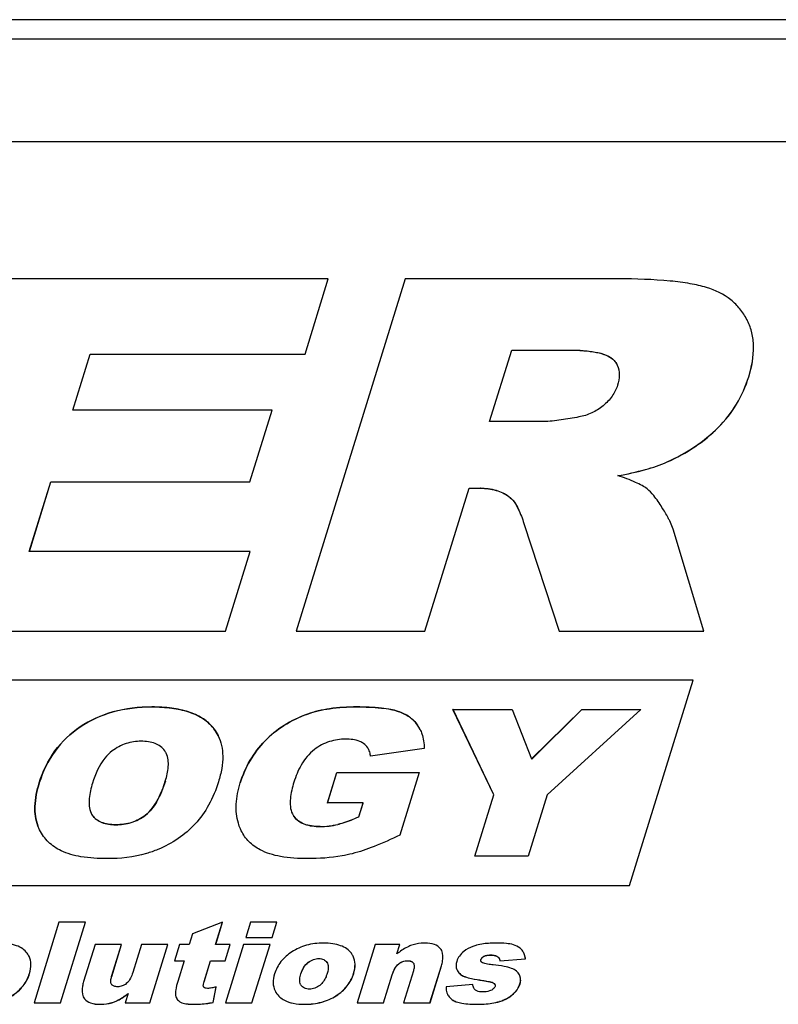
# Model space of a CAD drawing. Header units: millimetres. Extents: x 0 to 4200, y 0 to 2970.
# Tile 11 of 14: x 3364 to 3425, y 1663 to 1742. Entities that reach past the tile are written whole.
import ezdxf

# ---------------------------------------------------------------- set-up
doc = ezdxf.new("R2010")
doc.units = ezdxf.units.MM
doc.header["$LTSCALE"] = 231
doc.layers.get('0').update_dxf_attribs({"linetype": 'CONTINUOUS'})

msp = doc.modelspace()

# ---------------------------------------------------------------- linework, layer by layer
at = {"color": 7, "linetype": 'Continuous'}
for p, q in [((3859.907, 1742.247), (2828.319, 1742.247)), ((3857.581, 1740.68), (2829.677, 1740.68)), ((3847.67, 1732.456), (2834.503, 1732.456)), ((3388.608, 1721.495), (3361.15, 1721.495)), ((3394.76, 1721.495), (3386.046, 1693.295)), ((3386.748, 1715.474), (3388.608, 1721.495)), ((3386.751, 1715.468), (3388.611, 1721.489)), ((3388.611, 1721.489), (3388.608, 1721.495)), ((3411.837, 1721.495), (3394.76, 1721.495)), ((3422.165, 1718.145), (3422.127, 1718.221)), ((3368.173, 1710.992), (3369.558, 1715.474)), ((3368.177, 1710.991), (3369.561, 1715.468)), ((3369.558, 1715.474), (3386.748, 1715.474)), ((3369.561, 1715.468), (3369.558, 1715.474)), ((3369.561, 1715.468), (3386.751, 1715.468)), ((3386.751, 1715.468), (3386.748, 1715.474)), ((3401.521, 1710.069), (3403.292, 1715.801)), ((3401.525, 1710.068), (3403.295, 1715.795)), ((3403.292, 1715.801), (3407.793, 1715.801)), ((3403.295, 1715.795), (3403.292, 1715.801)), ((3403.295, 1715.795), (3407.796, 1715.795)), ((3384.119, 1710.992), (3368.173, 1710.992)), ((3382.341, 1705.241), (3384.119, 1710.992)), ((3382.344, 1705.235), (3384.122, 1710.986)), ((3384.122, 1710.986), (3384.119, 1710.992)), ((3405.841, 1710.069), (3401.521, 1710.069)), ((3364.678, 1699.682), (3366.396, 1705.241)), ((3364.682, 1699.68), (3366.399, 1705.235)), ((3366.396, 1705.241), (3382.341, 1705.241)), ((3366.399, 1705.235), (3366.396, 1705.241)), ((3366.399, 1705.235), (3382.344, 1705.235)), ((3382.344, 1705.235), (3382.341, 1705.241)), ((3396.337, 1693.295), (3399.874, 1704.741)), ((3396.34, 1693.289), (3399.877, 1704.735)), ((3399.874, 1704.741), (3400.779, 1704.741)), ((3399.877, 1704.735), (3399.874, 1704.741)), ((3399.877, 1704.735), (3400.782, 1704.735)), ((3403.813, 1703.076), (3403.816, 1703.069)), ((3415.943, 1702.109), (3415.94, 1702.114)), ((3404.27, 1701.913), (3407.081, 1693.295)), ((3418.661, 1693.295), (3416.206, 1701.451)), ((3418.665, 1693.289), (3416.209, 1701.445)), ((3382.365, 1699.682), (3364.678, 1699.682)), ((3380.392, 1693.295), (3382.365, 1699.682)), ((3380.395, 1693.289), (3382.368, 1699.675)), ((3382.368, 1699.675), (3382.365, 1699.682)), ((3352.436, 1693.295), (3380.392, 1693.295)), ((3352.439, 1693.289), (3380.395, 1693.289)), ((3380.395, 1693.289), (3380.392, 1693.295)), ((3386.049, 1693.289), (3386.046, 1693.295)), ((3386.046, 1693.295), (3396.337, 1693.295)), ((3386.049, 1693.289), (3396.34, 1693.289)), ((3396.34, 1693.289), (3396.337, 1693.295)), ((3407.084, 1693.289), (3407.081, 1693.295)), ((3407.081, 1693.295), (3418.661, 1693.295)), ((3407.084, 1693.289), (3418.665, 1693.289)), ((3418.665, 1693.289), (3418.661, 1693.295)), ((3417.804, 1689.379), (3238.197, 1689.379)), ((3412.721, 1672.929), (3417.804, 1689.379)), ((3412.724, 1672.923), (3417.807, 1689.373)), ((3417.807, 1689.373), (3417.804, 1689.379)), ((3398.592, 1687.029), (3403.332, 1687.029)), ((3401.863, 1680.2), (3398.592, 1687.029)), ((3398.595, 1687.023), (3398.592, 1687.029)), ((3398.595, 1687.023), (3403.336, 1687.023)), ((3401.866, 1680.194), (3398.595, 1687.023)), ((3403.332, 1687.029), (3403.335, 1687.022)), ((3403.335, 1687.022), (3404.887, 1683.061)), ((3404.887, 1683.061), (3408.902, 1687.029)), ((3404.89, 1683.055), (3408.905, 1687.023)), ((3413.624, 1687.029), (3406.142, 1680.2)), ((3408.902, 1687.029), (3413.624, 1687.029)), ((3408.905, 1687.023), (3408.902, 1687.029)), ((3408.905, 1687.023), (3413.617, 1687.023)), ((3395.956, 1685.421), (3395.959, 1685.415)), ((3379.8, 1684.928), (3379.803, 1684.922)), ((3396.297, 1683.903), (3391.986, 1683.278)), ((3375.642, 1683.511), (3375.64, 1683.516)), ((3404.89, 1683.055), (3404.887, 1683.061)), ((3388.539, 1679.535), (3389.294, 1681.979)), ((3388.544, 1679.533), (3389.297, 1681.973)), ((3389.294, 1681.979), (3395.891, 1681.979)), ((3389.297, 1681.973), (3389.294, 1681.979)), ((3389.297, 1681.973), (3395.889, 1681.973)), ((3395.89, 1681.975), (3394.343, 1676.97)), ((3395.891, 1681.979), (3395.89, 1681.975)), ((3400.342, 1675.279), (3401.863, 1680.2)), ((3400.347, 1675.277), (3401.866, 1680.194)), ((3401.866, 1680.194), (3401.863, 1680.2)), ((3406.142, 1680.2), (3404.621, 1675.279)), ((3391.395, 1679.535), (3388.539, 1679.535)), ((3391.053, 1678.429), (3391.395, 1679.535)), ((3391.056, 1678.423), (3391.398, 1679.529)), ((3391.398, 1679.529), (3391.395, 1679.535)), ((3369.626, 1678.732), (3369.629, 1678.726)), ((3385.736, 1678.665), (3385.739, 1678.659)), ((3391.056, 1678.423), (3391.053, 1678.429)), ((3365.506, 1677.389), (3365.364, 1677.714)), ((3365.509, 1677.383), (3365.506, 1677.389)), ((3381.643, 1677.315), (3381.64, 1677.321)), ((3404.621, 1675.279), (3400.342, 1675.279)), ((3252.456, 1672.929), (3412.721, 1672.929)), ((3252.459, 1672.923), (3412.724, 1672.923)), ((3412.724, 1672.923), (3412.721, 1672.929)), ((3367.055, 1669.991), (3365.058, 1663.529)), ((3369.169, 1669.991), (3367.055, 1669.991)), ((3367.172, 1663.529), (3369.169, 1669.991)), ((3367.175, 1663.523), (3369.173, 1669.985)), ((3369.173, 1669.985), (3369.169, 1669.991)), ((3380.143, 1669.991), (3377.743, 1669.07)), ((3379.592, 1668.21), (3380.143, 1669.991)), ((3379.597, 1668.209), (3380.146, 1669.985)), ((3380.146, 1669.985), (3380.143, 1669.991)), ((3382.387, 1669.991), (3382.01, 1668.77)), ((3384.497, 1669.991), (3382.387, 1669.991)), ((3384.119, 1668.77), (3384.497, 1669.991)), ((3384.122, 1668.764), (3384.5, 1669.985)), ((3384.5, 1669.985), (3384.497, 1669.991)), ((3377.743, 1669.07), (3377.477, 1668.21)), ((3369.946, 1668.21), (3369.025, 1665.231)), ((3372.066, 1668.21), (3369.946, 1668.21)), ((3371.27, 1665.636), (3372.066, 1668.21)), ((3371.274, 1665.63), (3372.069, 1668.204)), ((3372.069, 1668.204), (3372.066, 1668.21)), ((3373.657, 1668.21), (3372.961, 1665.958)), ((3375.767, 1668.21), (3373.657, 1668.21)), ((3374.32, 1663.529), (3375.767, 1668.21)), ((3374.323, 1663.523), (3375.77, 1668.204)), ((3375.77, 1668.204), (3375.767, 1668.21)), ((3376.7, 1668.21), (3376.294, 1666.897)), ((3377.477, 1668.21), (3376.7, 1668.21)), ((3380.753, 1668.21), (3379.592, 1668.21)), ((3380.347, 1666.897), (3380.753, 1668.21)), ((3380.35, 1666.891), (3380.756, 1668.204)), ((3381.837, 1668.21), (3380.39, 1663.529)), ((3380.756, 1668.204), (3380.753, 1668.21)), ((3383.946, 1668.21), (3381.837, 1668.21)), ((3382.013, 1668.764), (3382.01, 1668.77)), ((3382.01, 1668.77), (3384.119, 1668.77)), ((3382.013, 1668.764), (3384.122, 1668.764)), ((3382.5, 1663.529), (3383.946, 1668.21)), ((3382.503, 1663.523), (3383.949, 1668.204)), ((3383.949, 1668.204), (3383.946, 1668.21)), ((3384.122, 1668.764), (3384.119, 1668.77)), ((3392.374, 1668.21), (3390.928, 1663.529)), ((3394.339, 1668.21), (3392.374, 1668.21)), ((3394.103, 1667.448), (3394.339, 1668.21)), ((3394.11, 1667.453), (3394.342, 1668.204)), ((3394.342, 1668.204), (3394.339, 1668.21)), ((3397.696, 1667.709), (3397.693, 1667.714)), ((3376.297, 1666.891), (3376.294, 1666.897)), ((3376.294, 1666.897), (3377.071, 1666.897)), ((3376.297, 1666.891), (3377.07, 1666.891)), ((3377.07, 1666.892), (3376.562, 1665.248)), ((3377.071, 1666.897), (3377.07, 1666.892)), ((3378.673, 1665.235), (3379.186, 1666.897)), ((3378.676, 1665.229), (3379.189, 1666.891)), ((3379.186, 1666.897), (3380.347, 1666.897)), ((3379.189, 1666.891), (3379.186, 1666.897)), ((3379.189, 1666.891), (3380.35, 1666.891)), ((3380.35, 1666.891), (3380.347, 1666.897)), ((3388.502, 1666.782), (3388.541, 1666.715)), ((3395.423, 1666.724), (3395.449, 1666.68)), ((3396.748, 1663.529), (3397.668, 1666.505)), ((3396.752, 1663.523), (3397.671, 1666.498)), ((3402.34, 1666.897), (3404.393, 1667.064)), ((3402.343, 1666.891), (3402.34, 1666.897)), ((3402.343, 1666.891), (3404.396, 1667.058)), ((3404.396, 1667.058), (3404.393, 1667.064)), ((3393.037, 1663.529), (3393.732, 1665.777)), ((3393.04, 1663.523), (3393.735, 1665.771)), ((3395.424, 1666.103), (3394.628, 1663.529)), ((3398.924, 1666.153), (3398.953, 1666.099)), ((3403.911, 1665.776), (3403.908, 1665.782)), ((3403.913, 1665.771), (3403.911, 1665.776)), ((3400.183, 1664.997), (3398.037, 1664.829)), ((3400.186, 1664.991), (3400.183, 1664.997)), ((3372.583, 1664.282), (3372.351, 1663.529)), ((3372.585, 1664.287), (3372.583, 1664.282)), ((3378.624, 1664.823), (3378.617, 1664.838)), ((3379.397, 1663.569), (3379.623, 1664.803)), ((3379.4, 1663.562), (3379.626, 1664.797)), ((3379.626, 1664.797), (3379.623, 1664.803)), ((3365.061, 1663.523), (3365.058, 1663.529)), ((3365.058, 1663.529), (3367.172, 1663.529)), ((3365.061, 1663.523), (3367.175, 1663.523)), ((3367.175, 1663.523), (3367.172, 1663.529)), ((3368.996, 1664.019), (3368.999, 1664.013)), ((3372.354, 1663.523), (3372.351, 1663.529)), ((3372.351, 1663.529), (3374.32, 1663.529)), ((3372.354, 1663.523), (3374.323, 1663.523)), ((3374.323, 1663.523), (3374.32, 1663.529)), ((3379.4, 1663.562), (3379.397, 1663.569)), ((3380.393, 1663.523), (3380.39, 1663.529)), ((3380.39, 1663.529), (3382.5, 1663.529)), ((3380.393, 1663.523), (3382.503, 1663.523)), ((3382.503, 1663.523), (3382.5, 1663.529)), ((3390.931, 1663.523), (3390.928, 1663.529)), ((3390.928, 1663.529), (3393.037, 1663.529)), ((3390.931, 1663.523), (3393.04, 1663.523)), ((3393.04, 1663.523), (3393.037, 1663.529)), ((3394.632, 1663.523), (3394.628, 1663.529)), ((3394.628, 1663.529), (3396.748, 1663.529)), ((3394.632, 1663.523), (3396.752, 1663.523)), ((3396.752, 1663.523), (3396.748, 1663.529))]:
    msp.add_line(p, q, dxfattribs=at)
at = {"color": 9, "linetype": 'Continuous'}
for p, q in [((3407.796, 1715.795), (3407.793, 1715.801)), ((3411.386, 1715.059), (3411.382, 1715.065)), ((3422.268, 1713.66), (3422.265, 1713.666)), ((3419.822, 1709.597), (3419.819, 1709.603)), ((3415.736, 1706.837), (3415.733, 1706.843)), ((3400.782, 1704.735), (3400.779, 1704.741)), ((3403.073, 1704.066), (3403.07, 1704.072)), ((3416.209, 1701.445), (3416.206, 1701.451)), ((3374.493, 1687.223), (3374.49, 1687.229)), ((3390.891, 1687.223), (3390.888, 1687.229)), ((3386.937, 1686.65), (3386.934, 1686.657)), ((3394.201, 1686.867), (3394.198, 1686.873)), ((3368.749, 1685.62), (3368.746, 1685.626)), ((3379.321, 1685.644), (3379.318, 1685.65)), ((3395.749, 1685.772), (3395.746, 1685.778)), ((3383.535, 1684.49), (3383.532, 1684.496)), ((3365.479, 1681.14), (3365.476, 1681.146)), ((3375.57, 1681.284), (3375.567, 1681.29)), ((3381.569, 1681.148), (3381.566, 1681.154)), ((3369.723, 1678.565), (3369.72, 1678.571)), ((3373.971, 1678.551), (3373.968, 1678.557)), ((3385.857, 1678.463), (3385.854, 1678.469)), ((3365.367, 1677.707), (3365.364, 1677.714)), ((3371.606, 1677.789), (3371.603, 1677.796)), ((3381.414, 1677.909), (3381.411, 1677.915)), ((3387.96, 1677.645), (3387.957, 1677.651)), ((3389.381, 1677.818), (3389.378, 1677.824)), ((3401.071, 1667.252), (3401.068, 1667.258)), ((3401.629, 1667.362), (3401.626, 1667.369)), ((3387.009, 1666.773), (3387.006, 1666.779)), ((3387.866, 1667.076), (3387.863, 1667.082)), ((3388.505, 1666.776), (3388.502, 1666.782)), ((3394.247, 1666.657), (3394.244, 1666.663)), ((3394.946, 1666.904), (3394.942, 1666.91)), ((3395.426, 1666.718), (3395.423, 1666.724)), ((3397.671, 1666.498), (3397.668, 1666.505)), ((3400.83, 1666.992), (3400.827, 1666.998)), ((3402.184, 1667.22), (3402.181, 1667.226)), ((3364.7, 1665.877), (3364.697, 1665.883)), ((3386.426, 1665.855), (3386.423, 1665.861)), ((3390.642, 1665.877), (3390.639, 1665.883)), ((3393.735, 1665.771), (3393.732, 1665.777)), ((3398.956, 1666.093), (3398.953, 1666.099)), ((3371.274, 1665.63), (3371.27, 1665.636)), ((3378.676, 1665.229), (3378.673, 1665.235)), ((3399.532, 1665.625), (3399.529, 1665.632)), ((3400.967, 1665.323), (3400.964, 1665.329)), ((3401.817, 1665.137), (3401.814, 1665.143)), ((3403.958, 1665.039), (3403.955, 1665.045)), ((3378.62, 1664.832), (3378.617, 1664.838)), ((3389.25, 1664.105), (3389.247, 1664.111)), ((3403.424, 1664.25), (3403.421, 1664.256)), ((3369.098, 1663.858), (3369.095, 1663.864)), ((3370.331, 1663.417), (3370.327, 1663.423)), ((3371.491, 1663.615), (3371.488, 1663.622)), ((3376.785, 1663.586), (3376.782, 1663.592)), ((3377.893, 1663.417), (3377.89, 1663.423)), ((3384.74, 1663.989), (3384.737, 1663.995)), ((3386.71, 1663.417), (3386.707, 1663.423)), ((3398.536, 1663.781), (3398.532, 1663.788)), ((3400.575, 1663.417), (3400.572, 1663.423)), ((3402.329, 1663.644), (3402.326, 1663.65))]:
    msp.add_line(p, q, dxfattribs=at)
at = {"color": 7, "linetype": 'Continuous'}
for points in [[(3422.168, 1718.139), (3422.167, 1718.14), (3422.165, 1718.143), (3422.165, 1718.145)], [(3391.851, 1683.804), (3391.85, 1683.805), (3391.848, 1683.808), (3391.847, 1683.81)], [(3364.656, 1667.263), (3364.655, 1667.264), (3364.654, 1667.267), (3364.653, 1667.269)], [(3390.599, 1667.263), (3390.598, 1667.264), (3390.596, 1667.267), (3390.595, 1667.269)], [(3404.251, 1667.545), (3404.25, 1667.547), (3404.249, 1667.55), (3404.248, 1667.552)], [(3398.923, 1666.153), (3398.924, 1666.151), (3398.926, 1666.148), (3398.927, 1666.147)], [(3384.348, 1664.498), (3384.349, 1664.496), (3384.351, 1664.493), (3384.351, 1664.492)], [(3398.152, 1664.221), (3398.153, 1664.217), (3398.155, 1664.214)], [(3376.453, 1663.922), (3376.454, 1663.92), (3376.455, 1663.917), (3376.456, 1663.915)]]:
    msp.add_lwpolyline(points, dxfattribs=at)
for centre, radius, start, end in [((3410.374, 1713.921), 1.52, 25.87831, 26.13831), ((3393.497, 1684.216), 2.738, 26.09903, 34.79071), ((3393.502, 1684.211), 2.737, 26.24041, 34.79287), ((3374.421, 1682.919), 1.357, 26.08943, 35.68207), ((3387.957, 1683.583), 5.932, 269.99641, 283.85903), ((3387.963, 1683.555), 5.91, 269.97094, 283.8845), ((3396.952, 1667.351), 0.825, 26.11165, 39.08252), ((3403.098, 1666.988), 1.28, 26.13727, 26.97401), ((3388.039, 1666.469), 0.559, 25.43667, 26.14228), ((3400.989, 1666.921), 0.174, 206.14862, 208.41382), ((3399.657, 1666.513), 0.817, 202.96242, 206.14401), ((3371.524, 1665.191), 0.315, 206.14065, 207.39201), ((3371.51, 1665.184), 0.299, 207.33885, 215.68169), ((3386.884, 1665.236), 0.545, 206.14231, 206.86797), ((3386.867, 1665.227), 0.525, 206.83289, 213.89788), ((3401.776, 1664.928), 0.197, 11.93712, 26.13638), ((3378.795, 1664.907), 0.191, 206.13639, 208.21035), ((3400.759, 1664.971), 0.564, 206.13905, 206.84189), ((3369.726, 1664.376), 0.812, 206.1131, 219.08357)]:
    msp.add_arc(centre, radius, start, end, dxfattribs=at)
for points, knots in [([(3418.884, 1720.803), (3418.457, 1720.931), (3417.491, 1721.144), (3415.142, 1721.443), (3413.217, 1721.495), (3411.837, 1721.495)], [0, 0, 0, 0, 0.188247, 0.416828, 1, 1, 1, 1]), ([(3422.127, 1718.221), (3421.969, 1718.527), (3421.595, 1719.109), (3420.583, 1720.114), (3419.583, 1720.592), (3418.884, 1720.803)], [0, 0, 0, 0, 0.243523, 0.484189, 1, 1, 1, 1]), ([(3422.265, 1713.666), (3422.507, 1714.451), (3422.732, 1715.64), (3422.554, 1717.165), (3422.316, 1717.836), (3422.165, 1718.145)], [0, 0, 0, 0, 0.538489, 0.774319, 1, 1, 1, 1]), ([(3422.268, 1713.66), (3422.511, 1714.445), (3422.735, 1715.634), (3422.557, 1717.159), (3422.319, 1717.83), (3422.168, 1718.139)], [0, 0, 0, 0, 0.538489, 0.774319, 1, 1, 1, 1]), ([(3407.793, 1715.801), (3408.443, 1715.801), (3409.408, 1715.763), (3410.619, 1715.512), (3411.176, 1715.257), (3411.382, 1715.065)], [0, 0, 0, 0, 0.524091, 0.772371, 1, 1, 1, 1]), ([(3407.796, 1715.795), (3408.22, 1715.795), (3408.988, 1715.773), (3410.021, 1715.645), (3410.813, 1715.432), (3411.236, 1715.197), (3411.386, 1715.059)], [0, 0, 0, 0, 0.341227, 0.61885, 0.835878, 1, 1, 1, 1]), ([(3411.382, 1715.065), (3411.419, 1715.03), (3411.559, 1714.89), (3411.674, 1714.724), (3411.739, 1714.591)], [0, 0, 0, 0, 0.254043, 1, 1, 1, 1]), ([(3411.386, 1715.059), (3411.42, 1715.026), (3411.549, 1714.897), (3411.658, 1714.746), (3411.721, 1714.625)], [0, 0, 0, 0, 0.257783, 1, 1, 1, 1]), ([(3411.742, 1714.585), (3411.857, 1714.348), (3411.958, 1713.787), (3411.844, 1713.245), (3411.76, 1712.974)], [0, 0, 0, 0, 0.480589, 1, 1, 1, 1]), ([(3419.819, 1709.603), (3420.378, 1710.164), (3421.378, 1711.426), (3422.028, 1712.9), (3422.265, 1713.666)], [0, 0, 0, 0, 0.496782, 1, 1, 1, 1]), ([(3419.822, 1709.597), (3420.381, 1710.157), (3421.381, 1711.42), (3422.031, 1712.894), (3422.268, 1713.66)], [0, 0, 0, 0, 0.496782, 1, 1, 1, 1]), ([(3411.76, 1712.974), (3411.665, 1712.666), (3411.353, 1712.051), (3410.876, 1711.559), (3410.603, 1711.335)], [0, 0, 0, 0, 0.476962, 1, 1, 1, 1]), ([(3410.603, 1711.335), (3410.326, 1711.108), (3409.717, 1710.716), (3409.024, 1710.504), (3408.673, 1710.442)], [0, 0, 0, 0, 0.501368, 1, 1, 1, 1]), ([(3408.673, 1710.442), (3408.2, 1710.357), (3407.491, 1710.237), (3406.547, 1710.114), (3406.075, 1710.069), (3405.841, 1710.069)], [0, 0, 0, 0, 0.504151, 0.754119, 1, 1, 1, 1]), ([(3415.733, 1706.843), (3416.504, 1707.186), (3417.962, 1707.979), (3419.249, 1709.031), (3419.819, 1709.603)], [0, 0, 0, 0, 0.510916, 1, 1, 1, 1]), ([(3415.736, 1706.837), (3416.507, 1707.179), (3417.965, 1707.973), (3419.252, 1709.025), (3419.822, 1709.597)], [0, 0, 0, 0, 0.510916, 1, 1, 1, 1]), ([(3411.786, 1705.741), (3412.528, 1705.872), (3413.868, 1706.158), (3415.171, 1706.593), (3415.733, 1706.843)], [0, 0, 0, 0, 0.550522, 1, 1, 1, 1]), ([(3411.799, 1705.736), (3412.539, 1705.868), (3413.875, 1706.153), (3415.175, 1706.587), (3415.736, 1706.837)], [0, 0, 0, 0, 0.550436, 1, 1, 1, 1]), ([(3414.135, 1704.688), (3414.01, 1704.785), (3413.708, 1704.972), (3412.932, 1705.346), (3412.268, 1705.582), (3411.786, 1705.741)], [0, 0, 0, 0, 0.183321, 0.410834, 1, 1, 1, 1]), ([(3400.779, 1704.741), (3401.202, 1704.741), (3402.015, 1704.65), (3402.762, 1704.298), (3403.07, 1704.072)], [0, 0, 0, 0, 0.525388, 1, 1, 1, 1]), ([(3400.782, 1704.735), (3401.209, 1704.735), (3402.022, 1704.643), (3402.767, 1704.29), (3403.073, 1704.066)], [0, 0, 0, 0, 0.529551, 1, 1, 1, 1]), ([(3415.32, 1703.201), (3415.116, 1703.526), (3414.76, 1704.052), (3414.335, 1704.535), (3414.135, 1704.688)], [0, 0, 0, 0, 0.603543, 1, 1, 1, 1]), ([(3403.07, 1704.072), (3403.24, 1703.948), (3403.519, 1703.626), (3403.722, 1703.261), (3403.813, 1703.076)], [0, 0, 0, 0, 0.504505, 1, 1, 1, 1]), ([(3403.073, 1704.066), (3403.221, 1703.957), (3403.506, 1703.646), (3403.711, 1703.283), (3403.813, 1703.076)], [0, 0, 0, 0, 0.442122, 1, 1, 1, 1]), ([(3415.94, 1702.114), (3415.9, 1702.196), (3415.709, 1702.566), (3415.494, 1702.925), (3415.32, 1703.201)], [0, 0, 0, 0, 0.218401, 1, 1, 1, 1]), ([(3416.206, 1701.451), (3416.192, 1701.501), (3416.12, 1701.728), (3416.023, 1701.946), (3415.94, 1702.114)], [0, 0, 0, 0, 0.21697, 1, 1, 1, 1]), ([(3416.209, 1701.445), (3416.195, 1701.495), (3416.123, 1701.722), (3416.026, 1701.94), (3415.943, 1702.107)], [0, 0, 0, 0, 0.21697, 1, 1, 1, 1]), ([(3368.746, 1685.626), (3369.544, 1686.164), (3371.415, 1687.005), (3373.442, 1687.229), (3374.49, 1687.229)], [0, 0, 0, 0, 0.478529, 1, 1, 1, 1]), ([(3374.493, 1687.223), (3373.445, 1687.223), (3371.418, 1686.999), (3369.547, 1686.157), (3368.749, 1685.62)], [0, 0, 0, 0, 0.521471, 1, 1, 1, 1]), ([(3374.49, 1687.229), (3375.023, 1687.229), (3376.014, 1687.178), (3377.376, 1686.895), (3378.493, 1686.406), (3379.083, 1685.919), (3379.318, 1685.65)], [0, 0, 0, 0, 0.30602, 0.568091, 0.795003, 1, 1, 1, 1]), ([(3379.321, 1685.644), (3379.086, 1685.912), (3378.496, 1686.399), (3377.379, 1686.889), (3376.017, 1687.172), (3375.026, 1687.223), (3374.493, 1687.223)], [0, 0, 0, 0, 0.204997, 0.431909, 0.69398, 1, 1, 1, 1]), ([(3386.934, 1686.657), (3387.507, 1686.864), (3388.822, 1687.157), (3390.161, 1687.229), (3390.888, 1687.229)], [0, 0, 0, 0, 0.455761, 1, 1, 1, 1]), ([(3390.891, 1687.223), (3390.164, 1687.223), (3388.825, 1687.151), (3387.51, 1686.858), (3386.937, 1686.65)], [0, 0, 0, 0, 0.544239, 1, 1, 1, 1]), ([(3390.888, 1687.229), (3391.547, 1687.229), (3392.459, 1687.204), (3393.563, 1687.049), (3394.006, 1686.94), (3394.198, 1686.873)], [0, 0, 0, 0, 0.591189, 0.817604, 1, 1, 1, 1]), ([(3394.201, 1686.867), (3394.009, 1686.933), (3393.566, 1687.043), (3392.462, 1687.197), (3391.55, 1687.223), (3390.891, 1687.223)], [0, 0, 0, 0, 0.182396, 0.408811, 1, 1, 1, 1]), ([(3383.532, 1684.496), (3383.99, 1684.97), (3385.051, 1685.832), (3386.283, 1686.42), (3386.934, 1686.657)], [0, 0, 0, 0, 0.487653, 1, 1, 1, 1]), ([(3386.937, 1686.65), (3386.286, 1686.414), (3385.054, 1685.826), (3383.993, 1684.964), (3383.535, 1684.49)], [0, 0, 0, 0, 0.512347, 1, 1, 1, 1]), ([(3394.198, 1686.873), (3394.515, 1686.763), (3395.102, 1686.486), (3395.572, 1686.029), (3395.746, 1685.778)], [0, 0, 0, 0, 0.524006, 1, 1, 1, 1]), ([(3395.749, 1685.772), (3395.575, 1686.022), (3395.105, 1686.48), (3394.518, 1686.757), (3394.201, 1686.867)], [0, 0, 0, 0, 0.475994, 1, 1, 1, 1]), ([(3365.476, 1681.146), (3365.757, 1682.053), (3366.578, 1683.787), (3367.976, 1685.108), (3368.746, 1685.626)], [0, 0, 0, 0, 0.505817, 1, 1, 1, 1]), ([(3368.749, 1685.62), (3367.979, 1685.102), (3366.581, 1683.781), (3365.76, 1682.047), (3365.479, 1681.14)], [0, 0, 0, 0, 0.494183, 1, 1, 1, 1]), ([(3379.318, 1685.65), (3379.366, 1685.595), (3379.55, 1685.371), (3379.705, 1685.123), (3379.8, 1684.928)], [0, 0, 0, 0, 0.25284, 1, 1, 1, 1]), ([(3379.8, 1684.928), (3379.705, 1685.121), (3379.551, 1685.367), (3379.369, 1685.589), (3379.321, 1685.644)], [0, 0, 0, 0, 0.747164, 1, 1, 1, 1]), ([(3395.959, 1685.415), (3396.012, 1685.306), (3396.21, 1684.825), (3396.286, 1684.301), (3396.297, 1683.903)], [0, 0, 0, 0, 0.233098, 1, 1, 1, 1]), ([(3379.803, 1684.922), (3379.923, 1684.677), (3380.106, 1684.136), (3380.191, 1683.245), (3380.097, 1682.263), (3379.929, 1681.592), (3379.821, 1681.242)], [0, 0, 0, 0, 0.217333, 0.450009, 0.708348, 1, 1, 1, 1]), ([(3389.997, 1684.648), (3389.559, 1684.648), (3388.66, 1684.521), (3387.857, 1684.09), (3387.496, 1683.815)], [0, 0, 0, 0, 0.490737, 1, 1, 1, 1]), ([(3391.43, 1684.293), (3391.336, 1684.36), (3390.893, 1684.596), (3390.379, 1684.648), (3389.997, 1684.648)], [0, 0, 0, 0, 0.231974, 1, 1, 1, 1]), ([(3373.631, 1684.48), (3373.226, 1684.48), (3372.394, 1684.358), (3371.652, 1683.956), (3371.317, 1683.703)], [0, 0, 0, 0, 0.49079, 1, 1, 1, 1]), ([(3375.523, 1683.711), (3375.43, 1683.84), (3375.197, 1684.08), (3374.74, 1684.326), (3374.204, 1684.457), (3373.826, 1684.48), (3373.631, 1684.48)], [0, 0, 0, 0, 0.22571, 0.465749, 0.724685, 1, 1, 1, 1]), ([(3381.566, 1681.154), (3381.759, 1681.779), (3382.282, 1682.986), (3383.082, 1684.031), (3383.532, 1684.496)], [0, 0, 0, 0, 0.502627, 1, 1, 1, 1]), ([(3383.535, 1684.49), (3383.085, 1684.024), (3382.285, 1682.98), (3381.762, 1681.773), (3381.569, 1681.148)], [0, 0, 0, 0, 0.497373, 1, 1, 1, 1]), ([(3387.496, 1683.815), (3387.063, 1683.485), (3386.39, 1682.644), (3386.004, 1681.669), (3385.857, 1681.194)], [0, 0, 0, 0, 0.522623, 1, 1, 1, 1]), ([(3391.847, 1683.81), (3391.824, 1683.857), (3391.718, 1684.044), (3391.562, 1684.199), (3391.43, 1684.293)], [0, 0, 0, 0, 0.246225, 1, 1, 1, 1]), ([(3371.317, 1683.703), (3371.098, 1683.537), (3370.372, 1682.808), (3369.96, 1681.839), (3369.74, 1681.13)], [0, 0, 0, 0, 0.270355, 1, 1, 1, 1]), ([(3375.567, 1681.29), (3375.683, 1681.665), (3375.862, 1682.396), (3375.799, 1683.191), (3375.64, 1683.516)], [0, 0, 0, 0, 0.520457, 1, 1, 1, 1]), ([(3391.986, 1683.278), (3391.982, 1683.324), (3391.961, 1683.507), (3391.908, 1683.687), (3391.847, 1683.81)], [0, 0, 0, 0, 0.254415, 1, 1, 1, 1]), ([(3365.364, 1677.714), (3365.176, 1678.199), (3365.033, 1679.388), (3365.287, 1680.534), (3365.476, 1681.146)], [0, 0, 0, 0, 0.448131, 1, 1, 1, 1]), ([(3365.479, 1681.14), (3365.29, 1680.528), (3365.036, 1679.382), (3365.179, 1678.192), (3365.367, 1677.707)], [0, 0, 0, 0, 0.551869, 1, 1, 1, 1]), ([(3369.74, 1681.13), (3369.616, 1680.726), (3369.42, 1679.944), (3369.455, 1679.081), (3369.626, 1678.732)], [0, 0, 0, 0, 0.520487, 1, 1, 1, 1]), ([(3373.968, 1678.557), (3374.408, 1678.896), (3375.041, 1679.806), (3375.416, 1680.802), (3375.567, 1681.29)], [0, 0, 0, 0, 0.520884, 1, 1, 1, 1]), ([(3375.57, 1681.284), (3375.392, 1680.706), (3375.006, 1679.705), (3374.338, 1678.833), (3373.971, 1678.551)], [0, 0, 0, 0, 0.566376, 1, 1, 1, 1]), ([(3379.821, 1681.242), (3379.621, 1680.594), (3379.132, 1679.383), (3378.376, 1678.312), (3377.956, 1677.86)], [0, 0, 0, 0, 0.523518, 1, 1, 1, 1]), ([(3381.411, 1677.915), (3381.269, 1678.403), (3381.166, 1679.514), (3381.393, 1680.595), (3381.566, 1681.154)], [0, 0, 0, 0, 0.46487, 1, 1, 1, 1]), ([(3385.857, 1681.194), (3385.725, 1680.768), (3385.517, 1679.943), (3385.555, 1679.034), (3385.736, 1678.665)], [0, 0, 0, 0, 0.520565, 1, 1, 1, 1]), ([(3369.72, 1678.571), (3369.811, 1678.441), (3370.041, 1678.198), (3370.496, 1677.95), (3371.031, 1677.819), (3371.409, 1677.796), (3371.603, 1677.796)], [0, 0, 0, 0, 0.225474, 0.465358, 0.724419, 1, 1, 1, 1]), ([(3371.606, 1677.789), (3371.399, 1677.789), (3371.01, 1677.815), (3370.474, 1677.955), (3370.034, 1678.201), (3369.812, 1678.437), (3369.723, 1678.565)], [0, 0, 0, 0, 0.294417, 0.549882, 0.779215, 1, 1, 1, 1]), ([(3371.603, 1677.796), (3372.015, 1677.796), (3372.863, 1677.9), (3373.629, 1678.296), (3373.968, 1678.557)], [0, 0, 0, 0, 0.4905, 1, 1, 1, 1]), ([(3373.971, 1678.551), (3373.646, 1678.301), (3372.885, 1677.899), (3372.036, 1677.789), (3371.606, 1677.789)], [0, 0, 0, 0, 0.488589, 1, 1, 1, 1]), ([(3385.854, 1678.469), (3385.957, 1678.327), (3386.22, 1678.066), (3386.732, 1677.809), (3387.325, 1677.675), (3387.743, 1677.651), (3387.957, 1677.651)], [0, 0, 0, 0, 0.225269, 0.465902, 0.725283, 1, 1, 1, 1]), ([(3387.96, 1677.645), (3387.727, 1677.645), (3387.291, 1677.672), (3386.693, 1677.819), (3386.204, 1678.077), (3385.955, 1678.327), (3385.857, 1678.463)], [0, 0, 0, 0, 0.299266, 0.556831, 0.784784, 1, 1, 1, 1]), ([(3389.378, 1677.824), (3389.521, 1677.859), (3390.092, 1678.025), (3390.644, 1678.249), (3391.053, 1678.429)], [0, 0, 0, 0, 0.248075, 1, 1, 1, 1]), ([(3391.056, 1678.423), (3390.899, 1678.354), (3390.353, 1678.122), (3389.792, 1677.919), (3389.381, 1677.818)], [0, 0, 0, 0, 0.287746, 1, 1, 1, 1]), ([(3377.956, 1677.86), (3377.549, 1677.421), (3376.619, 1676.619), (3375.536, 1676.044), (3374.966, 1675.808)], [0, 0, 0, 0, 0.492434, 1, 1, 1, 1]), ([(3381.64, 1677.321), (3381.617, 1677.368), (3381.528, 1677.561), (3381.456, 1677.761), (3381.411, 1677.915)], [0, 0, 0, 0, 0.245491, 1, 1, 1, 1]), ([(3367.225, 1675.708), (3366.855, 1675.884), (3366.166, 1676.345), (3365.687, 1677.023), (3365.509, 1677.383)], [0, 0, 0, 0, 0.504216, 1, 1, 1, 1]), ([(3383.157, 1675.789), (3382.831, 1675.964), (3382.23, 1676.392), (3381.8, 1676.996), (3381.643, 1677.315)], [0, 0, 0, 0, 0.510172, 1, 1, 1, 1]), ([(3394.343, 1676.97), (3393.665, 1676.634), (3392.418, 1676.066), (3391.119, 1675.622), (3390.525, 1675.475)], [0, 0, 0, 0, 0.553045, 1, 1, 1, 1]), ([(3370.905, 1675.078), (3370.205, 1675.078), (3368.952, 1675.147), (3367.723, 1675.472), (3367.225, 1675.708)], [0, 0, 0, 0, 0.559, 1, 1, 1, 1]), ([(3374.966, 1675.808), (3374.667, 1675.684), (3373.36, 1675.23), (3371.962, 1675.078), (3370.905, 1675.078)], [0, 0, 0, 0, 0.234496, 1, 1, 1, 1]), ([(3386.955, 1675.078), (3386.226, 1675.078), (3384.927, 1675.152), (3383.658, 1675.52), (3383.157, 1675.789)], [0, 0, 0, 0, 0.562047, 1, 1, 1, 1]), ([(3390.525, 1675.475), (3390.256, 1675.408), (3389.081, 1675.162), (3387.876, 1675.078), (3386.955, 1675.078)], [0, 0, 0, 0, 0.23121, 1, 1, 1, 1]), ([(3364.514, 1667.499), (3364.415, 1667.636), (3364.154, 1667.889), (3363.636, 1668.144), (3362.994, 1668.29), (3362.525, 1668.316), (3362.271, 1668.316)], [0, 0, 0, 0, 0.205839, 0.431205, 0.692405, 1, 1, 1, 1]), ([(3388.214, 1668.316), (3387.759, 1668.316), (3386.874, 1668.215), (3386.057, 1667.852), (3385.701, 1667.621)], [0, 0, 0, 0, 0.517282, 1, 1, 1, 1]), ([(3390.457, 1667.499), (3390.357, 1667.636), (3390.097, 1667.889), (3389.579, 1668.144), (3388.937, 1668.29), (3388.467, 1668.316), (3388.214, 1668.316)], [0, 0, 0, 0, 0.205838, 0.431204, 0.692405, 1, 1, 1, 1]), ([(3395.2, 1668.114), (3395.111, 1668.079), (3394.72, 1667.903), (3394.363, 1667.656), (3394.103, 1667.448)], [0, 0, 0, 0, 0.22238, 1, 1, 1, 1]), ([(3396.362, 1668.316), (3396.256, 1668.316), (3395.862, 1668.301), (3395.469, 1668.218), (3395.2, 1668.114)], [0, 0, 0, 0, 0.268352, 1, 1, 1, 1]), ([(3397.593, 1667.871), (3397.468, 1668.024), (3397.067, 1668.275), (3396.612, 1668.316), (3396.362, 1668.316)], [0, 0, 0, 0, 0.440246, 1, 1, 1, 1]), ([(3400.483, 1668.149), (3400.384, 1668.123), (3400.02, 1668.008), (3399.676, 1667.825), (3399.458, 1667.651)], [0, 0, 0, 0, 0.269012, 1, 1, 1, 1]), ([(3402.022, 1668.316), (3401.873, 1668.316), (3401.357, 1668.304), (3400.838, 1668.246), (3400.483, 1668.149)], [0, 0, 0, 0, 0.287952, 1, 1, 1, 1]), ([(3403.433, 1668.186), (3403.249, 1668.242), (3402.776, 1668.303), (3402.304, 1668.316), (3402.022, 1668.316)], [0, 0, 0, 0, 0.405101, 1, 1, 1, 1]), ([(3404.092, 1667.791), (3404.054, 1667.836), (3403.868, 1668.017), (3403.623, 1668.129), (3403.433, 1668.186)], [0, 0, 0, 0, 0.229118, 1, 1, 1, 1]), ([(3364.697, 1665.883), (3364.771, 1666.123), (3364.859, 1666.596), (3364.75, 1667.072), (3364.653, 1667.269)], [0, 0, 0, 0, 0.533231, 1, 1, 1, 1]), ([(3364.7, 1665.877), (3364.774, 1666.117), (3364.862, 1666.59), (3364.753, 1667.065), (3364.656, 1667.263)], [0, 0, 0, 0, 0.533231, 1, 1, 1, 1]), ([(3385.701, 1667.621), (3385.371, 1667.406), (3384.78, 1666.9), (3384.416, 1666.208), (3384.307, 1665.857)], [0, 0, 0, 0, 0.517521, 1, 1, 1, 1]), ([(3390.639, 1665.883), (3390.713, 1666.123), (3390.801, 1666.596), (3390.692, 1667.072), (3390.595, 1667.269)], [0, 0, 0, 0, 0.53323, 1, 1, 1, 1]), ([(3390.642, 1665.877), (3390.716, 1666.117), (3390.804, 1666.59), (3390.695, 1667.065), (3390.599, 1667.263)], [0, 0, 0, 0, 0.53323, 1, 1, 1, 1]), ([(3397.668, 1666.505), (3397.705, 1666.625), (3397.807, 1667.015), (3397.817, 1667.461), (3397.693, 1667.714)], [0, 0, 0, 0, 0.3084, 1, 1, 1, 1]), ([(3399.458, 1667.651), (3399.325, 1667.545), (3399.09, 1667.307), (3398.942, 1667.005), (3398.895, 1666.853)], [0, 0, 0, 0, 0.514665, 1, 1, 1, 1]), ([(3400.827, 1666.998), (3400.835, 1667.025), (3400.885, 1667.135), (3400.987, 1667.214), (3401.068, 1667.258)], [0, 0, 0, 0, 0.229871, 1, 1, 1, 1]), ([(3401.068, 1667.258), (3401.111, 1667.282), (3401.29, 1667.352), (3401.484, 1667.369), (3401.626, 1667.369)], [0, 0, 0, 0, 0.258821, 1, 1, 1, 1]), ([(3401.071, 1667.252), (3401.106, 1667.271), (3401.282, 1667.345), (3401.477, 1667.362), (3401.629, 1667.362)], [0, 0, 0, 0, 0.207131, 1, 1, 1, 1]), ([(3401.626, 1667.369), (3401.677, 1667.369), (3401.869, 1667.36), (3402.066, 1667.306), (3402.181, 1667.226)], [0, 0, 0, 0, 0.268937, 1, 1, 1, 1]), ([(3401.629, 1667.362), (3401.684, 1667.362), (3401.876, 1667.353), (3402.072, 1667.298), (3402.184, 1667.22)], [0, 0, 0, 0, 0.287774, 1, 1, 1, 1]), ([(3404.393, 1667.064), (3404.386, 1667.11), (3404.355, 1667.277), (3404.302, 1667.44), (3404.248, 1667.552)], [0, 0, 0, 0, 0.269022, 1, 1, 1, 1]), ([(3404.396, 1667.058), (3404.389, 1667.103), (3404.358, 1667.27), (3404.305, 1667.434), (3404.251, 1667.545)], [0, 0, 0, 0, 0.269025, 1, 1, 1, 1]), ([(3386.423, 1665.861), (3386.475, 1666.028), (3386.614, 1666.371), (3386.855, 1666.662), (3387.006, 1666.779)], [0, 0, 0, 0, 0.477087, 1, 1, 1, 1]), ([(3386.426, 1665.855), (3386.484, 1666.042), (3386.627, 1666.385), (3386.874, 1666.668), (3387.009, 1666.773)], [0, 0, 0, 0, 0.53387, 1, 1, 1, 1]), ([(3387.006, 1666.779), (3387.13, 1666.875), (3387.402, 1667.031), (3387.712, 1667.082), (3387.863, 1667.082)], [0, 0, 0, 0, 0.508689, 1, 1, 1, 1]), ([(3387.009, 1666.773), (3387.133, 1666.868), (3387.405, 1667.024), (3387.715, 1667.076), (3387.866, 1667.076)], [0, 0, 0, 0, 0.50799, 1, 1, 1, 1]), ([(3387.863, 1667.082), (3387.993, 1667.082), (3388.244, 1667.044), (3388.438, 1666.876), (3388.502, 1666.782)], [0, 0, 0, 0, 0.534716, 1, 1, 1, 1]), ([(3387.866, 1667.076), (3387.995, 1667.076), (3388.245, 1667.039), (3388.44, 1666.871), (3388.505, 1666.776)], [0, 0, 0, 0, 0.527678, 1, 1, 1, 1]), ([(3388.544, 1666.709), (3388.572, 1666.649), (3388.646, 1666.372), (3388.581, 1666.083), (3388.518, 1665.879)], [0, 0, 0, 0, 0.237492, 1, 1, 1, 1]), ([(3393.732, 1665.777), (3393.781, 1665.935), (3393.901, 1666.257), (3394.103, 1666.552), (3394.244, 1666.663)], [0, 0, 0, 0, 0.479381, 1, 1, 1, 1]), ([(3393.735, 1665.771), (3393.793, 1665.957), (3393.916, 1666.281), (3394.129, 1666.564), (3394.247, 1666.657)], [0, 0, 0, 0, 0.564732, 1, 1, 1, 1]), ([(3394.244, 1666.663), (3394.344, 1666.742), (3394.566, 1666.87), (3394.819, 1666.91), (3394.942, 1666.91)], [0, 0, 0, 0, 0.508612, 1, 1, 1, 1]), ([(3394.247, 1666.657), (3394.346, 1666.735), (3394.568, 1666.863), (3394.821, 1666.904), (3394.946, 1666.904)], [0, 0, 0, 0, 0.502078, 1, 1, 1, 1]), ([(3394.942, 1666.91), (3395.037, 1666.91), (3395.216, 1666.894), (3395.375, 1666.79), (3395.423, 1666.724)], [0, 0, 0, 0, 0.536044, 1, 1, 1, 1]), ([(3394.946, 1666.904), (3395.044, 1666.904), (3395.224, 1666.887), (3395.38, 1666.781), (3395.426, 1666.718)], [0, 0, 0, 0, 0.557766, 1, 1, 1, 1]), ([(3395.469, 1666.629), (3395.494, 1666.547), (3395.494, 1666.363), (3395.451, 1666.191), (3395.424, 1666.103)], [0, 0, 0, 0, 0.482662, 1, 1, 1, 1]), ([(3398.895, 1666.853), (3398.861, 1666.741), (3398.819, 1666.518), (3398.863, 1666.292), (3398.905, 1666.194)], [0, 0, 0, 0, 0.523835, 1, 1, 1, 1]), ([(3400.832, 1666.844), (3400.815, 1666.878), (3400.81, 1666.934), (3400.823, 1666.985), (3400.827, 1666.998)], [0, 0, 0, 0, 0.732641, 1, 1, 1, 1]), ([(3400.83, 1666.992), (3400.838, 1667.018), (3400.887, 1667.128), (3400.989, 1667.208), (3401.071, 1667.252)], [0, 0, 0, 0, 0.223111, 1, 1, 1, 1]), ([(3401.806, 1666.578), (3401.659, 1666.593), (3401.439, 1666.618), (3401.154, 1666.67), (3401.014, 1666.704), (3400.951, 1666.735)], [0, 0, 0, 0, 0.510111, 0.760145, 1, 1, 1, 1]), ([(3403.285, 1666.297), (3403.092, 1666.372), (3402.599, 1666.484), (3402.1, 1666.548), (3401.806, 1666.578)], [0, 0, 0, 0, 0.41126, 1, 1, 1, 1]), ([(3363.304, 1664.111), (3363.633, 1664.326), (3364.223, 1664.834), (3364.587, 1665.529), (3364.697, 1665.883)], [0, 0, 0, 0, 0.514089, 1, 1, 1, 1]), ([(3363.307, 1664.105), (3363.636, 1664.319), (3364.226, 1664.828), (3364.59, 1665.522), (3364.7, 1665.877)], [0, 0, 0, 0, 0.514089, 1, 1, 1, 1]), ([(3372.961, 1665.958), (3372.912, 1665.8), (3372.791, 1665.477), (3372.587, 1665.182), (3372.445, 1665.071)], [0, 0, 0, 0, 0.47926, 1, 1, 1, 1]), ([(3384.307, 1665.857), (3384.235, 1665.621), (3384.148, 1665.158), (3384.253, 1664.691), (3384.348, 1664.498)], [0, 0, 0, 0, 0.533043, 1, 1, 1, 1]), ([(3386.396, 1664.996), (3386.334, 1665.122), (3386.309, 1665.431), (3386.378, 1665.715), (3386.423, 1665.861)], [0, 0, 0, 0, 0.479599, 1, 1, 1, 1]), ([(3388.518, 1665.879), (3388.492, 1665.794), (3388.368, 1665.443), (3388.158, 1665.103), (3387.93, 1664.93)], [0, 0, 0, 0, 0.236149, 1, 1, 1, 1]), ([(3389.247, 1664.111), (3389.575, 1664.326), (3390.165, 1664.834), (3390.53, 1665.529), (3390.639, 1665.883)], [0, 0, 0, 0, 0.514089, 1, 1, 1, 1]), ([(3389.25, 1664.105), (3389.578, 1664.319), (3390.168, 1664.828), (3390.533, 1665.522), (3390.642, 1665.877)], [0, 0, 0, 0, 0.514089, 1, 1, 1, 1]), ([(3398.953, 1666.099), (3399.015, 1665.992), (3399.181, 1665.795), (3399.408, 1665.675), (3399.529, 1665.632)], [0, 0, 0, 0, 0.490903, 1, 1, 1, 1]), ([(3398.956, 1666.093), (3399.018, 1665.986), (3399.184, 1665.789), (3399.411, 1665.669), (3399.532, 1665.625)], [0, 0, 0, 0, 0.490903, 1, 1, 1, 1]), ([(3403.908, 1665.782), (3403.851, 1665.895), (3403.67, 1666.114), (3403.422, 1666.244), (3403.285, 1666.297)], [0, 0, 0, 0, 0.46353, 1, 1, 1, 1]), ([(3403.955, 1665.045), (3403.993, 1665.168), (3404.033, 1665.421), (3403.964, 1665.668), (3403.911, 1665.776)], [0, 0, 0, 0, 0.515608, 1, 1, 1, 1]), ([(3403.958, 1665.039), (3403.996, 1665.162), (3404.036, 1665.414), (3403.967, 1665.662), (3403.914, 1665.77)], [0, 0, 0, 0, 0.515608, 1, 1, 1, 1]), ([(3369.025, 1665.231), (3368.988, 1665.11), (3368.885, 1664.72), (3368.872, 1664.272), (3368.996, 1664.019)], [0, 0, 0, 0, 0.308721, 1, 1, 1, 1]), ([(3371.241, 1665.052), (3371.199, 1665.137), (3371.192, 1665.348), (3371.24, 1665.538), (3371.27, 1665.636)], [0, 0, 0, 0, 0.479429, 1, 1, 1, 1]), ([(3371.751, 1664.825), (3371.656, 1664.825), (3371.476, 1664.84), (3371.315, 1664.942), (3371.267, 1665.009)], [0, 0, 0, 0, 0.536168, 1, 1, 1, 1]), ([(3372.445, 1665.071), (3372.345, 1664.993), (3372.125, 1664.866), (3371.873, 1664.825), (3371.751, 1664.825)], [0, 0, 0, 0, 0.508637, 1, 1, 1, 1]), ([(3376.562, 1665.248), (3376.494, 1665.027), (3376.394, 1664.657), (3376.358, 1664.265), (3376.388, 1664.115)], [0, 0, 0, 0, 0.603245, 1, 1, 1, 1]), ([(3378.617, 1664.838), (3378.606, 1664.868), (3378.604, 1664.936), (3378.624, 1665.068), (3378.652, 1665.168), (3378.673, 1665.235)], [0, 0, 0, 0, 0.235717, 0.484686, 1, 1, 1, 1]), ([(3387.092, 1664.635), (3386.958, 1664.635), (3386.701, 1664.669), (3386.496, 1664.838), (3386.431, 1664.934)], [0, 0, 0, 0, 0.535639, 1, 1, 1, 1]), ([(3387.93, 1664.93), (3387.809, 1664.837), (3387.543, 1664.686), (3387.239, 1664.635), (3387.092, 1664.635)], [0, 0, 0, 0, 0.508813, 1, 1, 1, 1]), ([(3399.529, 1665.632), (3399.707, 1665.567), (3400.186, 1665.458), (3400.668, 1665.375), (3400.964, 1665.329)], [0, 0, 0, 0, 0.387745, 1, 1, 1, 1]), ([(3399.532, 1665.625), (3399.71, 1665.561), (3400.189, 1665.452), (3400.671, 1665.369), (3400.967, 1665.323)], [0, 0, 0, 0, 0.387745, 1, 1, 1, 1]), ([(3400.964, 1665.329), (3401.11, 1665.306), (3401.328, 1665.272), (3401.611, 1665.21), (3401.752, 1665.176), (3401.814, 1665.143)], [0, 0, 0, 0, 0.507962, 0.758354, 1, 1, 1, 1]), ([(3400.967, 1665.323), (3401.156, 1665.294), (3401.405, 1665.254), (3401.687, 1665.186), (3401.783, 1665.155), (3401.817, 1665.137)], [0, 0, 0, 0, 0.655371, 0.866543, 1, 1, 1, 1]), ([(3403.421, 1664.256), (3403.486, 1664.318), (3403.708, 1664.546), (3403.887, 1664.826), (3403.955, 1665.045)], [0, 0, 0, 0, 0.279975, 1, 1, 1, 1]), ([(3403.424, 1664.25), (3403.489, 1664.312), (3403.711, 1664.54), (3403.891, 1664.819), (3403.958, 1665.039)], [0, 0, 0, 0, 0.279975, 1, 1, 1, 1]), ([(3371.488, 1663.622), (3371.576, 1663.656), (3371.968, 1663.832), (3372.324, 1664.079), (3372.585, 1664.287)], [0, 0, 0, 0, 0.221526, 1, 1, 1, 1]), ([(3371.491, 1663.615), (3371.579, 1663.649), (3371.968, 1663.824), (3372.322, 1664.069), (3372.582, 1664.276)], [0, 0, 0, 0, 0.22168, 1, 1, 1, 1]), ([(3378.935, 1664.693), (3378.873, 1664.693), (3378.757, 1664.699), (3378.652, 1664.77), (3378.627, 1664.817)], [0, 0, 0, 0, 0.540647, 1, 1, 1, 1]), ([(3379.623, 1664.803), (3379.508, 1664.775), (3379.282, 1664.725), (3379.05, 1664.693), (3378.935, 1664.693)], [0, 0, 0, 0, 0.506727, 1, 1, 1, 1]), ([(3384.348, 1664.498), (3384.371, 1664.452), (3384.474, 1664.266), (3384.617, 1664.103), (3384.737, 1663.995)], [0, 0, 0, 0, 0.241, 1, 1, 1, 1]), ([(3386.707, 1663.423), (3387.17, 1663.423), (3388.063, 1663.519), (3388.892, 1663.879), (3389.247, 1664.111)], [0, 0, 0, 0, 0.522133, 1, 1, 1, 1]), ([(3386.71, 1663.417), (3387.173, 1663.417), (3388.066, 1663.512), (3388.895, 1663.873), (3389.25, 1664.105)], [0, 0, 0, 0, 0.522133, 1, 1, 1, 1]), ([(3398.037, 1664.829), (3398.034, 1664.774), (3398.035, 1664.566), (3398.085, 1664.357), (3398.152, 1664.221)], [0, 0, 0, 0, 0.268233, 1, 1, 1, 1]), ([(3398.152, 1664.221), (3398.172, 1664.178), (3398.269, 1664.01), (3398.413, 1663.872), (3398.532, 1663.788)], [0, 0, 0, 0, 0.243169, 1, 1, 1, 1]), ([(3398.155, 1664.214), (3398.175, 1664.172), (3398.272, 1664.004), (3398.416, 1663.865), (3398.536, 1663.781)], [0, 0, 0, 0, 0.243169, 1, 1, 1, 1]), ([(3400.985, 1664.406), (3400.931, 1664.406), (3400.733, 1664.413), (3400.523, 1664.457), (3400.403, 1664.541)], [0, 0, 0, 0, 0.268171, 1, 1, 1, 1]), ([(3401.689, 1664.557), (3401.634, 1664.527), (3401.41, 1664.432), (3401.164, 1664.406), (3400.985, 1664.406)], [0, 0, 0, 0, 0.258665, 1, 1, 1, 1]), ([(3401.959, 1664.843), (3401.95, 1664.813), (3401.894, 1664.691), (3401.779, 1664.606), (3401.689, 1664.557)], [0, 0, 0, 0, 0.229543, 1, 1, 1, 1]), ([(3402.326, 1663.65), (3402.437, 1663.685), (3402.83, 1663.829), (3403.201, 1664.048), (3403.421, 1664.256)], [0, 0, 0, 0, 0.277838, 1, 1, 1, 1]), ([(3402.329, 1663.644), (3402.44, 1663.679), (3402.833, 1663.823), (3403.204, 1664.042), (3403.424, 1664.25)], [0, 0, 0, 0, 0.277838, 1, 1, 1, 1]), ([(3369.095, 1663.864), (3369.22, 1663.711), (3369.622, 1663.462), (3370.077, 1663.423), (3370.327, 1663.423)], [0, 0, 0, 0, 0.439848, 1, 1, 1, 1]), ([(3369.098, 1663.858), (3369.223, 1663.705), (3369.625, 1663.456), (3370.08, 1663.417), (3370.331, 1663.417)], [0, 0, 0, 0, 0.439848, 1, 1, 1, 1]), ([(3370.327, 1663.423), (3370.433, 1663.423), (3370.826, 1663.437), (3371.219, 1663.518), (3371.488, 1663.622)], [0, 0, 0, 0, 0.268642, 1, 1, 1, 1]), ([(3370.331, 1663.417), (3370.436, 1663.417), (3370.829, 1663.431), (3371.222, 1663.511), (3371.491, 1663.615)], [0, 0, 0, 0, 0.268642, 1, 1, 1, 1]), ([(3376.453, 1663.922), (3376.504, 1663.818), (3376.612, 1663.693), (3376.746, 1663.612), (3376.782, 1663.592)], [0, 0, 0, 0, 0.736232, 1, 1, 1, 1]), ([(3376.782, 1663.592), (3376.916, 1663.522), (3377.291, 1663.438), (3377.665, 1663.423), (3377.89, 1663.423)], [0, 0, 0, 0, 0.402406, 1, 1, 1, 1]), ([(3376.785, 1663.586), (3376.919, 1663.516), (3377.294, 1663.432), (3377.668, 1663.417), (3377.893, 1663.417)], [0, 0, 0, 0, 0.402406, 1, 1, 1, 1]), ([(3377.89, 1663.423), (3378.006, 1663.423), (3378.511, 1663.437), (3379.013, 1663.502), (3379.397, 1663.569)], [0, 0, 0, 0, 0.229701, 1, 1, 1, 1]), ([(3377.893, 1663.417), (3378.009, 1663.417), (3378.514, 1663.431), (3379.017, 1663.495), (3379.4, 1663.562)], [0, 0, 0, 0, 0.229701, 1, 1, 1, 1]), ([(3384.737, 1663.995), (3384.846, 1663.897), (3385.178, 1663.672), (3385.853, 1663.461), (3386.406, 1663.423), (3386.707, 1663.423)], [0, 0, 0, 0, 0.211032, 0.567903, 1, 1, 1, 1]), ([(3384.74, 1663.989), (3384.85, 1663.891), (3385.181, 1663.666), (3385.856, 1663.455), (3386.409, 1663.417), (3386.71, 1663.417)], [0, 0, 0, 0, 0.211032, 0.567903, 1, 1, 1, 1]), ([(3398.532, 1663.788), (3398.631, 1663.718), (3398.886, 1663.603), (3399.568, 1663.445), (3400.149, 1663.423), (3400.572, 1663.423)], [0, 0, 0, 0, 0.1731, 0.394261, 1, 1, 1, 1]), ([(3398.536, 1663.781), (3398.635, 1663.712), (3398.889, 1663.597), (3399.571, 1663.439), (3400.152, 1663.417), (3400.575, 1663.417)], [0, 0, 0, 0, 0.1731, 0.394261, 1, 1, 1, 1]), ([(3400.572, 1663.423), (3400.742, 1663.423), (3401.332, 1663.439), (3401.925, 1663.521), (3402.326, 1663.65)], [0, 0, 0, 0, 0.287398, 1, 1, 1, 1]), ([(3400.575, 1663.417), (3400.745, 1663.417), (3401.335, 1663.433), (3401.928, 1663.515), (3402.329, 1663.644)], [0, 0, 0, 0, 0.287398, 1, 1, 1, 1])]:
    msp.add_open_spline(points, degree=3, knots=knots, dxfattribs=at)
for points in [[(3403.816, 1703.069), (3403.998, 1702.697), (3404.142, 1702.307), (3404.27, 1701.913)], [(3369.626, 1678.732), (3369.654, 1678.676), (3369.685, 1678.622), (3369.72, 1678.571)], [(3385.736, 1678.665), (3385.769, 1678.596), (3385.809, 1678.53), (3385.854, 1678.469)], [(3364.653, 1667.269), (3364.614, 1667.349), (3364.567, 1667.426), (3364.514, 1667.499)], [(3390.595, 1667.269), (3390.556, 1667.349), (3390.509, 1667.426), (3390.457, 1667.499)], [(3404.239, 1667.568), (3404.199, 1667.648), (3404.15, 1667.723), (3404.092, 1667.791)], [(3395.449, 1666.68), (3395.457, 1666.664), (3395.463, 1666.646), (3395.469, 1666.629)], [(3400.951, 1666.735), (3400.905, 1666.759), (3400.86, 1666.792), (3400.835, 1666.838)], [(3402.181, 1667.226), (3402.229, 1667.193), (3402.269, 1667.146), (3402.295, 1667.093)], [(3402.295, 1667.093), (3402.303, 1667.078), (3402.309, 1667.062), (3402.315, 1667.046)], [(3402.315, 1667.046), (3402.322, 1667.024), (3402.328, 1667.001), (3402.332, 1666.978)], [(3402.332, 1666.978), (3402.337, 1666.951), (3402.339, 1666.924), (3402.34, 1666.897)], [(3400.253, 1664.722), (3400.211, 1664.807), (3400.19, 1664.903), (3400.183, 1664.997)], [(3401.814, 1665.143), (3401.87, 1665.113), (3401.925, 1665.071), (3401.953, 1665.014)], [(3401.968, 1664.968), (3401.977, 1664.927), (3401.972, 1664.883), (3401.959, 1664.843)], [(3376.388, 1664.115), (3376.402, 1664.049), (3376.423, 1663.983), (3376.453, 1663.922)], [(3400.403, 1664.541), (3400.341, 1664.585), (3400.29, 1664.648), (3400.256, 1664.716)]]:
    msp.add_open_spline(points, degree=3, dxfattribs=at)

doc.saveas('drawing.dxf')
